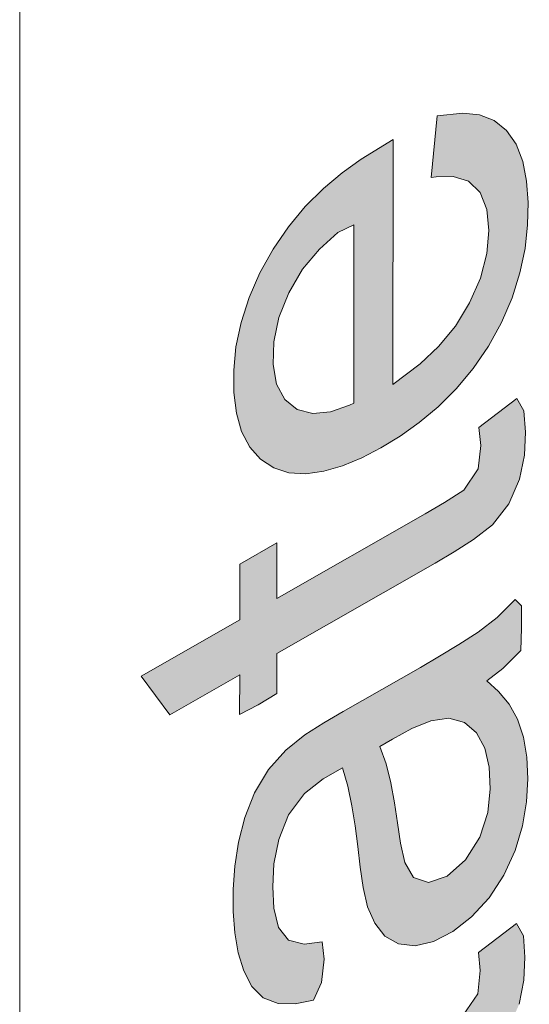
# Model space of a CAD drawing. Header units: millimetres. Extents: x -556 to 0, y 0 to 403.
# Tile 46 of 57: x -40.2 to -39.19, y 200.68 to 202.63. Entities that reach past the tile are written whole.
import ezdxf

# ---------------------------------------------------------------- set-up
doc = ezdxf.new("R2010")
doc.units = ezdxf.units.MM
doc.header["$LTSCALE"] = 2

# ---------------------------------------------------------------- blocks, each defined once
blk = doc.blocks.new('CGI0800-02')
h = blk.add_hatch(color=31)
h.dxf.hatch_style = 1
h.paths.add_polyline_path([(-39.20878754, 194.43215546), (-39.20871117, 194.55039307), (-39.55121955, 194.35429221), (-39.55115058, 194.47810478), (-39.55054569, 194.52268541), (-39.54537422, 194.5693397), (-39.52948857, 194.61855256), (-39.50560005, 194.66660422), (-39.47683272, 194.712156), (-39.44630936, 194.75623277), (-39.41494951, 194.79945401), (-39.38314435, 194.8421728), (-39.35100086, 194.8844857), (-39.20832933, 195.07116027), (-39.20825296, 195.21991949), (-39.40830136, 194.95727956), (-39.44008511, 194.91454477), (-39.47056349, 194.87042938), (-39.49935012, 194.82487312), (-39.52580701, 194.77783664), (-39.5597632, 194.69929646), (-39.56865941, 194.74463616), (-39.5800757, 194.78027241), (-39.5962145, 194.81105781), (-39.61799405, 194.83481612), (-39.64560962, 194.84941833), (-39.67783803, 194.85451122), (-39.71354895, 194.84946776), (-39.75117736, 194.83503314), (-39.7893238, 194.81299235), (-39.8269427, 194.78415462), (-39.86289154, 194.74879696), (-39.89602604, 194.70793452), (-39.92491461, 194.66255911), (-39.94767036, 194.61410811), (-39.96293836, 194.56490393), (-39.97183163, 194.5168188), (-39.9768076, 194.47012073), (-39.97920982, 194.42460206), (-39.97979942, 194.38003754), (-39.98009961, 193.99054524)])
h.paths.add_polyline_path([(-39.63957679, 194.30370105), (-39.89472071, 194.15762191), (-39.89450121, 194.42864062), (-39.89347255, 194.47343971), (-39.88790518, 194.52035153), (-39.8752614, 194.56922939), (-39.85274692, 194.61760962), (-39.82164881, 194.66074971), (-39.78501489, 194.6935017), (-39.74696931, 194.7141107), (-39.71098033, 194.72051935), (-39.6804002, 194.71189347), (-39.65896254, 194.68781633), (-39.64697328, 194.65280038), (-39.64134923, 194.61230336), (-39.63941996, 194.56924288), (-39.63937739, 194.52503322)], flags=16)
h.paths.add_polyline_path([(-39.51363999, 195.13387396), (-39.47619743, 195.16395742), (-39.43955372, 195.19735697), (-39.40403729, 195.23392717), (-39.36999606, 195.2734499), (-39.33804222, 195.3159482), (-39.30877573, 195.36110279), (-39.28268914, 195.40832901), (-39.26010224, 195.45691898), (-39.24110011, 195.50616232), (-39.22535062, 195.55547447), (-39.2128876, 195.60441731), (-39.20373876, 195.65259547), (-39.19782714, 195.69967455), (-39.19499106, 195.7454018), (-39.19506771, 195.78958048), (-39.19826682, 195.83181127), (-39.20463162, 195.87176284), (-39.2140761, 195.90919289), (-39.22646532, 195.94391462), (-39.24169547, 195.9757314), (-39.25936417, 196.00480075), (-39.27925148, 196.03114574), (-39.31358927, 196.06833598), (-39.60101118, 195.90374412), (-39.60070571, 195.5255399), (-39.51043929, 195.57722612), (-39.51028655, 195.83979953), (-39.36442681, 195.92337146), (-39.33631214, 195.88853972), (-39.31955303, 195.85842329), (-39.30548083, 195.8253852), (-39.29497235, 195.78891005), (-39.28864044, 195.74894438), (-39.28660867, 195.70596171), (-39.28894979, 195.66049277), (-39.29576419, 195.61308738), (-39.30702865, 195.56438835), (-39.32248341, 195.51510214), (-39.3427482, 195.46604827), (-39.36818281, 195.41854119), (-39.39806096, 195.37394169), (-39.43128803, 195.33317215), (-39.46683467, 195.29671889), (-39.50381083, 195.26456565), (-39.54155878, 195.2363559), (-39.57965172, 195.21161747), (-39.6178248, 195.19006363), (-39.65583486, 195.17232305), (-39.69336217, 195.15887441), (-39.73003914, 195.15007574), (-39.76538475, 195.14645874), (-39.79834338, 195.14981243), (-39.82827021, 195.16006414), (-39.85377637, 195.17826161), (-39.87385937, 195.20430562), (-39.8889141, 195.23628339), (-39.89871488, 195.27337601), (-39.90375503, 195.31430794), (-39.90490664, 195.35784586), (-39.90187208, 195.40365039), (-39.89367367, 195.45151509), (-39.87994232, 195.50061869), (-39.86044563, 195.54975634), (-39.83432512, 195.59685046), (-39.80231142, 195.63918516), (-39.73872855, 195.7082168), (-39.76372583, 195.79947597), (-39.82412148, 195.73903992), (-39.85830163, 195.69977686), (-39.88988893, 195.65687952), (-39.91755447, 195.6106091), (-39.94038463, 195.56211641), (-39.95848804, 195.51282426), (-39.97243968, 195.46366891), (-39.98251865, 195.41524341), (-39.98888838, 195.36799231), (-39.99188778, 195.32218753), (-39.99190276, 195.27795444), (-39.98912171, 195.23544387), (-39.98329583, 195.19508293), (-39.97416876, 195.15738223), (-39.96156132, 195.12287891), (-39.94541324, 195.09207855), (-39.92541863, 195.06589654), (-39.90147215, 195.04521671), (-39.87394038, 195.03040091), (-39.843385, 195.02144222), (-39.81044495, 195.01800577), (-39.77583041, 195.01921334), (-39.74003617, 195.02437787), (-39.70327654, 195.03354082), (-39.66580216, 195.04661163), (-39.62786933, 195.06340447), (-39.58972009, 195.08365969), (-39.55157011, 195.10713373)])
h.paths.add_polyline_path([(-39.73714384, 196.34623302), (-39.70111528, 196.38127165), (-39.66874465, 196.4231146), (-39.64143163, 196.46958718), (-39.61931332, 196.51827218), (-39.60204241, 196.56758309), (-39.58885472, 196.61664741), (-39.57774717, 196.6653363), (-39.567882, 196.71372565), (-39.55877671, 196.76190613), (-39.54950042, 196.81013556), (-39.53967913, 196.85851407), (-39.52867116, 196.9071787), (-39.5139039, 196.95639831), (-39.49274733, 197.00521557), (-39.46263679, 197.04926104), (-39.42603225, 197.08184233), (-39.38817015, 197.09980676), (-39.35363995, 197.10121354), (-39.32606132, 197.0867297), (-39.30680241, 197.05969663), (-39.29433971, 197.02509099), (-39.28755536, 196.98548791), (-39.28546055, 196.94254412), (-39.28732684, 196.89731414), (-39.29367201, 196.85008638), (-39.30509012, 196.80136801), (-39.32185514, 196.75205963), (-39.34458553, 196.70358698), (-39.37410756, 196.65881795), (-39.40863871, 196.62033613), (-39.46322903, 196.57292985), (-39.45499646, 196.46840906), (-39.43979446, 196.47797097), (-39.40202917, 196.50591283), (-39.36545273, 196.53944542), (-39.33092894, 196.5780457), (-39.29921981, 196.62080113), (-39.27119168, 196.66684768), (-39.24762772, 196.71511177), (-39.22886666, 196.76435452), (-39.21467527, 196.8135296), (-39.20471287, 196.8619242), (-39.19832358, 196.90918528), (-39.19486723, 196.95521139), (-39.19381921, 197.00002395), (-39.19556136, 197.04319715), (-39.20099805, 197.08384242), (-39.21048537, 197.12122325), (-39.22425127, 197.15455723), (-39.24260467, 197.18277995), (-39.26570399, 197.20469291), (-39.29359012, 197.21883026), (-39.32558943, 197.22451687), (-39.36062047, 197.22187662), (-39.39781338, 197.21026249), (-39.4359209, 197.19007807), (-39.47369253, 197.16237935), (-39.50970374, 197.12725399), (-39.54234061, 197.08573329), (-39.57015768, 197.03958173), (-39.59296515, 196.99107987), (-39.61135912, 196.94179676), (-39.62534014, 196.8926435), (-39.63662322, 196.84391729), (-39.64660406, 196.79549756), (-39.65578109, 196.74729702), (-39.66441571, 196.69925654), (-39.67356109, 196.651066), (-39.68411841, 196.60250477), (-39.69708526, 196.55347932), (-39.71561818, 196.50434115), (-39.74539495, 196.46010382), (-39.78230229, 196.42892485), (-39.81976748, 196.41435652), (-39.85208267, 196.41889943), (-39.87635223, 196.43890533), (-39.89109598, 196.47112653), (-39.89859885, 196.51014913), (-39.9013141, 196.55269452), (-39.90052403, 196.59735553), (-39.89540929, 196.64409037), (-39.88417494, 196.69273516), (-39.86473061, 196.74179144), (-39.8368443, 196.78777707), (-39.80294214, 196.82731366), (-39.74708685, 196.87584206), (-39.76449026, 196.97543996), (-39.8023364, 196.94818725), (-39.83895615, 196.91482894), (-39.87330622, 196.87592651), (-39.90430968, 196.83243109), (-39.93064366, 196.78538328), (-39.95168614, 196.73646555), (-39.96761065, 196.68716553), (-39.9791398, 196.63840954), (-39.98661568, 196.59076325), (-39.99051578, 196.54453783), (-39.99133341, 196.4998554), (-39.98895347, 196.45708776), (-39.98290493, 196.41690093), (-39.97289328, 196.37998014), (-39.95859443, 196.34720347), (-39.93911873, 196.32038598), (-39.91406867, 196.30146228), (-39.88379534, 196.29199211), (-39.84972659, 196.29169832), (-39.81301324, 196.30086842), (-39.77499808, 196.31932585)])
h.paths.add_polyline_path([(-39.48607805, 197.26838348), (-39.46665955, 197.2799088), (-39.42859842, 197.30511168), (-39.39097613, 197.33413042), (-39.35432632, 197.36746003), (-39.31946137, 197.40539617), (-39.28745337, 197.44778166), (-39.25933491, 197.49376652), (-39.23559567, 197.54196647), (-39.21705561, 197.5912115), (-39.20411192, 197.64020282), (-39.19657814, 197.68785267), (-39.1938582, 197.73350923), (-39.19558879, 197.77667614), (-39.20235746, 197.81629133), (-39.21432206, 197.85139582), (-39.23125386, 197.88128928), (-39.25313842, 197.90492823), (-39.27983466, 197.92116769), (-39.3107461, 197.92931664), (-39.34491686, 197.92933637), (-39.3813552, 197.92153907), (-39.41889271, 197.90801134), (-39.45689857, 197.89036761), (-39.4950621, 197.86968028), (-39.53319558, 197.84584902), (-39.57098727, 197.81800201), (-39.60791107, 197.78567075), (-39.64319039, 197.74861562), (-39.6758449, 197.70704827), (-39.70490858, 197.6617622), (-39.72987636, 197.61403175), (-39.74996466, 197.56495031), (-39.76456437, 197.51575462), (-39.7736212, 197.46762864), (-39.77757357, 197.42139455), (-39.7770133, 197.37751104), (-39.77178355, 197.33672556), (-39.76135363, 197.30019732), (-39.74550912, 197.26908794), (-39.72451976, 197.24422782), (-39.69888434, 197.22621872), (-39.66878412, 197.21635703), (-39.63521445, 197.21463105), (-39.59933759, 197.22016759), (-39.56211854, 197.23174057), (-39.5242263, 197.24814845)])
h.paths.add_polyline_path([(-39.6278607, 197.33819825), (-39.65717646, 197.34955317), (-39.68001323, 197.37176442), (-39.69428423, 197.40446872), (-39.69933306, 197.44531688), (-39.6958914, 197.49124834), (-39.68321917, 197.54010723), (-39.66167534, 197.58884244), (-39.63341831, 197.63465903), (-39.59998404, 197.6750072), (-39.56356904, 197.70901714), (-39.52585346, 197.73736357), (-39.48771817, 197.76109409), (-39.44958305, 197.78103174), (-39.41181186, 197.79638667), (-39.37514462, 197.80524503), (-39.34110575, 197.80491742), (-39.31210515, 197.79294462), (-39.28969669, 197.77012451), (-39.27600288, 197.73682801), (-39.2716381, 197.69548929), (-39.2756982, 197.64927441), (-39.28896403, 197.60032401), (-39.31100276, 197.5517039), (-39.33970842, 197.50622726), (-39.37352275, 197.46648034), (-39.41010559, 197.43299917), (-39.44786354, 197.40493588), (-39.48600168, 197.38122452), (-39.51901381, 197.36372002), (-39.55684552, 197.34782796), (-39.59362712, 197.33843447)], flags=16)
h.paths.add_polyline_path([(-39.20603831, 198.1615262), (-39.20596194, 198.27118238), (-39.97727402, 197.82957216), (-39.97735038, 197.71991598)])
h.paths.add_polyline_path([(-39.86806844, 198.17245495), (-39.97704491, 198.11012555), (-39.97712128, 198.00020397), (-39.86814481, 198.06253337)], flags=17)
h.paths.add_polyline_path([(-39.2058092, 198.44192557), (-39.20573284, 198.55184715), (-39.7644377, 198.23191801), (-39.76451407, 198.12199643)])
h.paths.add_polyline_path([(-39.19316798, 198.95192424), (-39.19438345, 198.99539135), (-39.20238265, 199.03397804), (-39.21823723, 199.06501716), (-39.24169148, 199.08634334), (-39.27105696, 199.09766005), (-39.24354649, 199.11710552), (-39.205351, 199.13896566), (-39.20527463, 199.24074815), (-39.97658671, 198.79913793), (-39.97666308, 198.69010104), (-39.70436965, 198.84593396), (-39.7413547, 198.77653868), (-39.76061327, 198.72737552), (-39.77253683, 198.6786058), (-39.77689715, 198.63222543), (-39.77483021, 198.58928597), (-39.76661584, 198.55085377), (-39.75210571, 198.51832115), (-39.73180141, 198.49256795), (-39.70602047, 198.47481272), (-39.67558815, 198.46564454), (-39.64181743, 198.46446268), (-39.60599013, 198.46977969), (-39.56896503, 198.48028184), (-39.5312088, 198.49544639), (-39.493103, 198.51468689), (-39.45493944, 198.53754699), (-39.41700935, 198.56424006), (-39.37972751, 198.59507552), (-39.34365222, 198.63017818), (-39.3094826, 198.66944443), (-39.27803357, 198.71249637), (-39.25036302, 198.758777), (-39.22741316, 198.80722963), (-39.20975476, 198.85651947), (-39.19819388, 198.90524717)])
h.paths.add_polyline_path([(-39.61892073, 198.87240109), (-39.58347904, 198.90900934), (-39.54622217, 198.9399163), (-39.50826235, 198.96630868), (-39.47009668, 198.98918269), (-39.43199121, 199.0084716), (-39.39436981, 199.0226706), (-39.35819595, 199.02944994), (-39.32550891, 199.02556217), (-39.29865097, 199.00966426), (-39.27965689, 198.98236355), (-39.27117018, 198.94427005), (-39.2732954, 198.89902698), (-39.28637611, 198.85014679), (-39.3089434, 198.80167167), (-39.3379464, 198.75641363), (-39.37194854, 198.71698267), (-39.40862391, 198.68381011), (-39.44640946, 198.65594168), (-39.4845507, 198.63229249), (-39.51394247, 198.61639815), (-39.55190687, 198.59919472), (-39.58914498, 198.58746209), (-39.62443745, 198.58390263), (-39.65529023, 198.59204771), (-39.67958061, 198.61207394), (-39.69440189, 198.64414885), (-39.69839653, 198.68570982), (-39.6922702, 198.73274087), (-39.67561449, 198.78191888), (-39.65028835, 198.82939906)], flags=16)
h.paths.add_polyline_path([(-39.20819434, 200.24520717), (-39.22196024, 200.27854116), (-39.24031364, 200.30676388), (-39.26341296, 200.32867684), (-39.29129909, 200.34281419), (-39.3232984, 200.3485008), (-39.35832945, 200.34586054), (-39.39552235, 200.33424642), (-39.43362988, 200.31406199), (-39.47140151, 200.28636328), (-39.50741272, 200.25123792), (-39.54004958, 200.20971722), (-39.56786665, 200.16356566), (-39.59067412, 200.1150638), (-39.6090681, 200.06578069), (-39.62304911, 200.01662743), (-39.6343322, 199.96790122), (-39.64431303, 199.91948149), (-39.65349006, 199.87128095), (-39.66212469, 199.82324046), (-39.67127007, 199.77504993), (-39.68182738, 199.72648869), (-39.69479424, 199.67746325), (-39.71332716, 199.62832507), (-39.74310392, 199.58408775), (-39.78001126, 199.55290878), (-39.81747645, 199.53834045), (-39.84979164, 199.54288336), (-39.8740612, 199.56288926), (-39.88880496, 199.59511046), (-39.89630783, 199.63413306), (-39.89902308, 199.67667845), (-39.898233, 199.72133946), (-39.89311827, 199.7680743), (-39.88188391, 199.81671909), (-39.86243958, 199.86577537), (-39.83455327, 199.911761), (-39.80065111, 199.95129758), (-39.74479583, 199.99982599), (-39.76219924, 200.09942389), (-39.80004538, 200.07217118), (-39.83666512, 200.03881287), (-39.8710152, 199.99991044), (-39.90201865, 199.95641501), (-39.92835264, 199.90936721), (-39.94939511, 199.86044948), (-39.96531963, 199.81114946), (-39.97684878, 199.76239347), (-39.98432465, 199.71474718), (-39.98822476, 199.66852176), (-39.98904239, 199.62383933), (-39.98666244, 199.58107168), (-39.9806139, 199.54088485), (-39.97060225, 199.50396407), (-39.95630341, 199.4711874), (-39.93682771, 199.4443699), (-39.91177765, 199.42544621), (-39.88150431, 199.41597604), (-39.84743556, 199.41568224), (-39.81072221, 199.42485234), (-39.77270705, 199.44330978), (-39.73485281, 199.47021694), (-39.69882425, 199.50525557), (-39.66645363, 199.54709853), (-39.6391406, 199.5935711), (-39.6170223, 199.64225611), (-39.59975139, 199.69156701), (-39.58656369, 199.74063133), (-39.57545614, 199.78932022), (-39.56559098, 199.83770958), (-39.55648568, 199.88589006), (-39.5472094, 199.93411949), (-39.53738811, 199.98249799), (-39.52638014, 200.03116262), (-39.51161287, 200.08038223), (-39.49045631, 200.1291995), (-39.46034576, 200.17324497), (-39.42374123, 200.20582626), (-39.38587913, 200.22379068), (-39.35134893, 200.22519747), (-39.3237703, 200.21071362), (-39.30451138, 200.18368056), (-39.29204868, 200.14907492), (-39.28526433, 200.10947184), (-39.28316952, 200.06652805), (-39.28503581, 200.02129806), (-39.29138099, 199.97407031), (-39.30279909, 199.92535194), (-39.31956412, 199.87604356), (-39.34229451, 199.8275709), (-39.37181653, 199.78280188), (-39.40634769, 199.74432006), (-39.46093801, 199.69691378), (-39.45270544, 199.59239299), (-39.43750343, 199.60195489), (-39.39973815, 199.62989675), (-39.36316171, 199.66342935), (-39.32863791, 199.70202962), (-39.29692878, 199.74478506), (-39.26890066, 199.79083161), (-39.24533669, 199.83909569), (-39.22657563, 199.88833845), (-39.21238424, 199.93751353), (-39.20242185, 199.98590813), (-39.19603255, 200.03316921), (-39.19257621, 200.07919532), (-39.19152819, 200.12400788), (-39.19327034, 200.16718108), (-39.19870702, 200.20782635)])
h.paths.add_polyline_path([(-39.37591091, 200.51511552), (-39.3377316, 200.53745886), (-39.29961036, 200.56194669), (-39.26210027, 200.59127519), (-39.22993629, 200.63286161), (-39.2085392, 200.68144532), (-39.1989332, 200.72962246), (-39.19689614, 200.77492377), (-39.20001617, 200.81719107), (-39.21350341, 200.8418485), (-39.28889708, 200.78441964), (-39.28540317, 200.74844673), (-39.29012707, 200.70223957), (-39.3191552, 200.65974125), (-39.35724496, 200.63508233), (-39.39543724, 200.61319421), (-39.68929205, 200.44488474), (-39.68921568, 200.5551602), (-39.76283398, 200.51302294), (-39.76291035, 200.40274749), (-39.95810576, 200.29096494), (-39.90144106, 200.21420798), (-39.76298672, 200.29344519), (-39.76306125, 200.21483521), (-39.72655801, 200.23378971), (-39.68944361, 200.25627442), (-39.68936842, 200.33558244)])
h.paths.add_polyline_path([(-39.30257753, 200.85469259), (-39.2679421, 200.89286565), (-39.23855485, 200.93778403), (-39.21614056, 200.98630109), (-39.2015486, 201.03545606), (-39.19378276, 201.08317032), (-39.19131043, 201.12870308), (-39.19324907, 201.17174225), (-39.19990278, 201.21145166), (-39.21154786, 201.24685843), (-39.22846126, 201.27677924), (-39.24921441, 201.30198393), (-39.27270716, 201.32336623), (-39.24077069, 201.34793424), (-39.20488347, 201.38338493), (-39.20371879, 201.42747713), (-39.20368932, 201.47173913), (-39.21641609, 201.48448487), (-39.25218152, 201.44865374), (-39.28979377, 201.4197054), (-39.32791227, 201.3953296), (-39.36608278, 201.37229582), (-39.40426394, 201.34991244), (-39.44244988, 201.32792462), (-39.55700397, 201.26229938), (-39.59518603, 201.24002086), (-39.63331529, 201.21593746), (-39.67063459, 201.18576447), (-39.70508575, 201.14718111), (-39.73290847, 201.10127801), (-39.7520904, 201.05213528), (-39.76491209, 201.00318427), (-39.77197951, 200.95569702), (-39.77498515, 200.90989086), (-39.77502799, 200.86564189), (-39.77201977, 200.8232845), (-39.76533469, 200.78358991), (-39.75429097, 200.7476125), (-39.73807493, 200.71692475), (-39.71545662, 200.69437531), (-39.68610729, 200.68309298), (-39.65218609, 200.68237959), (-39.61590198, 200.6895201), (-39.59996526, 200.7244036), (-39.59471637, 200.7712453), (-39.59873687, 200.80568499), (-39.63434551, 200.80106104), (-39.66546945, 200.80850124), (-39.68562611, 200.83410053), (-39.69450553, 200.8719319), (-39.69685109, 200.91470538), (-39.69434483, 200.96024277), (-39.68496018, 201.00840439), (-39.66559412, 201.05737867), (-39.63408892, 201.09946816), (-39.59664966, 201.12889744), (-39.55847933, 201.15060734), (-39.54787585, 201.11421765), (-39.53994971, 201.07549836), (-39.53360686, 201.03551908), (-39.52833663, 200.99473213), (-39.5236418, 200.95352683), (-39.51782002, 200.91315297), (-39.50910879, 200.87511637), (-39.49475229, 200.84241374), (-39.47455115, 200.81654467), (-39.44741517, 200.80115747), (-39.41468465, 200.7973344), (-39.37817072, 200.80577633), (-39.34010253, 200.82557078)])
h.paths.add_polyline_path([(-39.38820076, 200.92312502), (-39.41799577, 200.93302491), (-39.43478851, 200.96283151), (-39.44342197, 201.00094489), (-39.44941188, 201.04119242), (-39.45547477, 201.08138635), (-39.4628253, 201.12057396), (-39.4720352, 201.1582124), (-39.48424523, 201.19309767), (-39.45921082, 201.20745682), (-39.42104805, 201.22827669), (-39.38323771, 201.2440878), (-39.34753991, 201.24935964), (-39.31697186, 201.24060257), (-39.29317471, 201.21979905), (-39.27670617, 201.18943402), (-39.26774835, 201.15164711), (-39.26560519, 201.10876216), (-39.27043618, 201.06220431), (-39.28602528, 201.01317397), (-39.31446014, 200.96787168), (-39.35108486, 200.93590003)], flags=16)
h.paths.add_polyline_path([(-39.37514723, 201.55664992), (-39.33696792, 201.57899326), (-39.29884669, 201.60348109), (-39.2613366, 201.63280959), (-39.22917262, 201.67439601), (-39.20777552, 201.72297973), (-39.19816952, 201.77115686), (-39.19613246, 201.81645818), (-39.19925249, 201.85872547), (-39.21273973, 201.8833829), (-39.2881334, 201.82595405), (-39.2846395, 201.78998113), (-39.2893634, 201.74377397), (-39.31839152, 201.70127565), (-39.35648128, 201.67661673), (-39.39467357, 201.65472862), (-39.68852838, 201.48641915), (-39.68845201, 201.5966946), (-39.76207031, 201.55455735), (-39.76214668, 201.44428189), (-39.95734209, 201.33249934), (-39.90067738, 201.25574238), (-39.76222304, 201.33497959), (-39.76229757, 201.25636961), (-39.72579433, 201.27532411), (-39.68867993, 201.29780882), (-39.68860474, 201.37711684)])
h.paths.add_polyline_path([(-39.45812647, 202.39709498), (-39.52135931, 202.35814824), (-39.5592429, 202.33102279), (-39.59643425, 202.2997796), (-39.63227141, 202.26405472), (-39.66584029, 202.22381171), (-39.69609049, 202.17955014), (-39.72230785, 202.13241232), (-39.74375772, 202.08357603), (-39.75961794, 202.03429875), (-39.76963748, 201.98591495), (-39.77416499, 201.93943143), (-39.77388995, 201.89538219), (-39.76887774, 201.85443908), (-39.75849701, 201.81787004), (-39.74243203, 201.78701087), (-39.72093454, 201.76284336), (-39.69478342, 201.74567023), (-39.66459491, 201.73597794), (-39.63114258, 201.73392473), (-39.59542375, 201.73887003), (-39.55832168, 201.74979917), (-39.52048939, 201.76563939), (-39.48235772, 201.7854393), (-39.44420036, 201.80861882), (-39.406291, 201.83551184), (-39.36907069, 201.8666212), (-39.33322209, 201.90231147), (-39.29968226, 201.94259511), (-39.26950852, 201.98692661), (-39.24349567, 202.03416305), (-39.22244372, 202.0830792), (-39.206897, 202.13234565), (-39.19679578, 202.18075799), (-39.19161846, 202.22752548), (-39.19064818, 202.27228315), (-39.19363902, 202.31464268), (-39.20131628, 202.35353482), (-39.214442, 202.38749378), (-39.23342468, 202.41491898), (-39.25800208, 202.43460024), (-39.28726172, 202.44615256), (-39.32017605, 202.44960444), (-39.37065505, 202.44413329), (-39.38290551, 202.32195704), (-39.37316095, 202.32327956), (-39.33888882, 202.32354317), (-39.3086134, 202.31412546), (-39.28575628, 202.29200058), (-39.27236126, 202.25841237), (-39.26835428, 202.2168168), (-39.27235749, 202.17061805), (-39.28516842, 202.1217261), (-39.30658702, 202.07295764), (-39.33473931, 202.02707525), (-39.36805245, 201.98653174), (-39.40435201, 201.95216427), (-39.45843404, 201.91091296)])
h.paths.add_polyline_path([(-39.53610354, 202.22799851), (-39.53632788, 201.87397958), (-39.54460709, 201.87003467), (-39.58208125, 201.85671304), (-39.61734269, 201.85321529), (-39.64817913, 201.8614236), (-39.67270781, 201.88111175), (-39.68902876, 201.91159664), (-39.69614299, 201.95086836), (-39.69488054, 201.99571772), (-39.68467282, 202.04406557), (-39.6650153, 202.09310197), (-39.63774065, 202.13955641), (-39.60426594, 202.179727), (-39.56750519, 202.21255934)], flags=16)
h.paths.add_polyline_path([(-39.21959285, 203.54146431), (-39.23794625, 203.56968703), (-39.26104557, 203.59159999), (-39.2889317, 203.60573734), (-39.32093101, 203.61142395), (-39.35596205, 203.60878369), (-39.39315496, 203.59716957), (-39.43126248, 203.57698514), (-39.46903411, 203.54928643), (-39.50504532, 203.51416107), (-39.53768219, 203.47264037), (-39.56549926, 203.42648881), (-39.58830673, 203.37798695), (-39.6067007, 203.32870384), (-39.62068172, 203.27955058), (-39.6319648, 203.23082437), (-39.64194564, 203.18240464), (-39.65112267, 203.1342041), (-39.65975729, 203.08616361), (-39.66890267, 203.03797308), (-39.67945999, 202.98941184), (-39.69242684, 202.9403864), (-39.71095976, 202.89124822), (-39.74073653, 202.8470109), (-39.77764387, 202.81583193), (-39.81510906, 202.8012636), (-39.84742425, 202.80580651), (-39.87169381, 202.82581241), (-39.88643756, 202.85803361), (-39.89394043, 202.89705621), (-39.89665568, 202.9396016), (-39.89586561, 202.98426261), (-39.89075087, 203.03099745), (-39.87951652, 203.07964224), (-39.86007219, 203.12869852), (-39.83218588, 203.17468415), (-39.79828372, 203.21422073), (-39.74242843, 203.26274914), (-39.75983184, 203.36234704), (-39.79767798, 203.33509433), (-39.83429773, 203.30173602), (-39.8686478, 203.26283359), (-39.89965126, 203.21933817), (-39.92598524, 203.17229036), (-39.94702772, 203.12337263), (-39.96295223, 203.07407261), (-39.97448138, 203.02531662), (-39.98195726, 202.97767033), (-39.98585736, 202.93144491), (-39.986675, 202.88676248), (-39.98429505, 202.84399483), (-39.97824651, 202.803808), (-39.96823486, 202.76688722), (-39.95393601, 202.73411055), (-39.93446031, 202.70729305), (-39.90941025, 202.68836936), (-39.87913692, 202.67889919), (-39.84506817, 202.67860539), (-39.80835482, 202.68777549), (-39.77033966, 202.70623293), (-39.73248542, 202.73314009), (-39.69645686, 202.76817872), (-39.66408624, 202.81002168), (-39.63677321, 202.85649425), (-39.6146549, 202.90517926), (-39.59738399, 202.95449016), (-39.5841963, 203.00355448), (-39.57308875, 203.05224337), (-39.56322358, 203.10063273), (-39.55411829, 203.14881321), (-39.544842, 203.19704264), (-39.53502071, 203.24542114), (-39.52401274, 203.29408577), (-39.50924548, 203.34330538), (-39.48808891, 203.39212265), (-39.45797837, 203.43616812), (-39.42137383, 203.46874941), (-39.38351173, 203.48671383), (-39.34898154, 203.48812062), (-39.3214029, 203.47363677), (-39.30214399, 203.44660371), (-39.28968129, 203.41199807), (-39.28289694, 203.37239499), (-39.28080213, 203.3294512), (-39.28266842, 203.28422122), (-39.28901359, 203.23699346), (-39.3004317, 203.18827509), (-39.31719672, 203.13896671), (-39.33992711, 203.09049405), (-39.36944914, 203.04572503), (-39.40398029, 203.00724321), (-39.45857061, 202.95983693), (-39.45033804, 202.85531614), (-39.43513604, 202.86487804), (-39.39737075, 202.8928199), (-39.36079431, 202.9263525), (-39.32627052, 202.96495277), (-39.29456139, 203.00770821), (-39.26653326, 203.05375476), (-39.2429693, 203.10201884), (-39.22420824, 203.1512616), (-39.21001685, 203.20043668), (-39.20005445, 203.24883128), (-39.19366516, 203.29609236), (-39.19020881, 203.34211847), (-39.18916079, 203.38693103), (-39.19090294, 203.43010423), (-39.19633963, 203.4707495), (-39.20582695, 203.50813032)])
h.paths.add_polyline_path([(-39.20183809, 203.97577978), (-39.20176172, 204.09047866), (-39.63163456, 203.97520086), (-39.56504778, 204.03091919), (-39.52787926, 204.06238156), (-39.20153262, 204.3496456), (-39.20145625, 204.46345979), (-39.76000839, 204.34603401), (-39.76008475, 204.23929729), (-39.47290709, 204.30506104), (-39.436304, 204.31344366), (-39.32877168, 204.33812024), (-39.76031386, 203.96181738), (-39.76039022, 203.84897634), (-39.3224262, 203.96197222), (-39.76061933, 203.57114256), (-39.76069569, 203.45768225)])
h.paths.add_polyline_path([(-39.20122715, 204.75863338), (-39.20115078, 204.86855496), (-39.75985565, 204.54862583), (-39.75993202, 204.43870425)])
h.paths.add_polyline_path([(-39.86348639, 204.48916277), (-39.97246286, 204.42683337), (-39.97253923, 204.31691179), (-39.86356276, 204.37924119)])
h.paths.add_polyline_path([(-39.68608461, 204.77787293), (-39.3726271, 204.95740601), (-39.33444779, 204.97974934), (-39.29632656, 205.00423718), (-39.25881647, 205.03356568), (-39.22665249, 205.07515209), (-39.2052554, 205.12373581), (-39.19564939, 205.17191295), (-39.19361233, 205.21721426), (-39.19673236, 205.25948155), (-39.21021961, 205.28413898), (-39.28561327, 205.22671013), (-39.28211937, 205.19073722), (-39.28684327, 205.14453006), (-39.31587139, 205.10203174), (-39.35396116, 205.07737282), (-39.39215344, 205.0554847), (-39.68600825, 204.88717523), (-39.68593188, 204.99745069), (-39.75955018, 204.95531343), (-39.75962655, 204.84503798), (-39.95482196, 204.73325543), (-39.89815725, 204.65649847), (-39.75970292, 204.73573568), (-39.75977744, 204.6571257), (-39.7232742, 204.67608019), (-39.6861598, 204.6985649)])
h.paths.add_polyline_path([(-39.48511756, 205.18612436), (-39.44695149, 205.208984), (-39.40897901, 205.23527208), (-39.37157276, 205.26550025), (-39.33533434, 205.30012336), (-39.30115138, 205.33934218), (-39.27014158, 205.38284838), (-39.24321664, 205.42959103), (-39.22113416, 205.47827649), (-39.2046964, 205.52757025), (-39.19407912, 205.57610263), (-39.188861, 205.62288147), (-39.18835393, 205.66737684), (-39.19288372, 205.70866064), (-39.20328334, 205.74520318), (-39.21988197, 205.77545288), (-39.2422878, 205.79835038), (-39.26960549, 205.81350396), (-39.30118753, 205.82015012), (-39.33588731, 205.81859571), (-39.39264539, 205.80513853), (-39.40520483, 205.68786414), (-39.38956016, 205.69380907), (-39.35284313, 205.70292552), (-39.31913721, 205.70172611), (-39.29194695, 205.68652147), (-39.27388432, 205.6581052), (-39.26626021, 205.61927358), (-39.26770096, 205.57433167), (-39.27829026, 205.52589932), (-39.29859316, 205.47696559), (-39.32667139, 205.43106206), (-39.36045882, 205.39130457), (-39.39710561, 205.35803594), (-39.4348662, 205.32996708), (-39.47299092, 205.30586473), (-39.51115495, 205.28501887), (-39.549082, 205.26821246), (-39.58618028, 205.25723855), (-39.62110315, 205.25489018), (-39.65123399, 205.26456071), (-39.67448942, 205.28614507), (-39.68885736, 205.31874185), (-39.69402916, 205.35950587), (-39.69033687, 205.40551656), (-39.67554133, 205.454567), (-39.65023087, 205.50193044), (-39.61753401, 205.54327647), (-39.58129515, 205.57780635), (-39.58657092, 205.61810403), (-39.59534084, 205.67930321), (-39.6513693, 205.62437489), (-39.68466862, 205.5837592), (-39.71375891, 205.53853497), (-39.73740722, 205.49033237), (-39.75478342, 205.44105285), (-39.76580751, 205.39243353), (-39.77116783, 205.34559818), (-39.77176347, 205.3010536), (-39.76748662, 205.25958497), (-39.75796986, 205.22224445), (-39.74325732, 205.18990593), (-39.72345961, 205.16350019), (-39.69805551, 205.1451365), (-39.66781126, 205.13558164), (-39.63405482, 205.13436841), (-39.59817221, 205.1399035), (-39.56105399, 205.15090466), (-39.52323951, 205.16656842)])
h.paths.add_polyline_path([(-39.20031074, 206.00700609), (-39.20023437, 206.11675073), (-39.47388535, 205.96002856), (-39.51207794, 205.93820236), (-39.55019081, 205.91878414), (-39.58776227, 205.90487734), (-39.6230976, 205.90103554), (-39.65252674, 205.91203561), (-39.6735865, 205.93670524), (-39.6864329, 205.97087287), (-39.6899919, 206.01275943), (-39.68441274, 206.05959217), (-39.66739537, 206.10866664), (-39.63854112, 206.15366863), (-39.60263401, 206.18884164), (-39.56472949, 206.21552593), (-39.52654517, 206.23760604), (-39.20000527, 206.42457531), (-39.19992992, 206.53294221), (-39.23684767, 206.51326958), (-39.5423339, 206.33835516), (-39.58051009, 206.31585565), (-39.61854455, 206.29030157), (-39.65595559, 206.26017808), (-39.69117574, 206.2231951), (-39.72114517, 206.1788328), (-39.74388391, 206.13039371), (-39.75955532, 206.08114576), (-39.7685036, 206.03306799), (-39.77152191, 205.98727817), (-39.7691579, 205.94452886), (-39.76047717, 205.90649347), (-39.74509728, 205.87490371), (-39.72351089, 205.85086745), (-39.6969098, 205.83445285), (-39.73015841, 205.81328636), (-39.97154645, 205.67514052), (-39.97162282, 205.56539587)])
at = {"color": 0, "linetype": 'Continuous', "lineweight": 0, "extrusion": (0.707107, -0.40558, 0.579228)}
blk.add_line((-40.19817029, 229.76566463), (-40.19817029, 170.07379998), dxfattribs=at)
at = {"color": 31, "linetype": 'Continuous', "lineweight": 0, "extrusion": (0.707107, -0.40558, 0.579228)}
for p, q in [((-39.38290551, 202.32195704, -26.43819485), (-39.37065505, 202.44413329, -26.43819485)), ((-39.37065505, 202.44413329, -26.43819485), (-39.32017605, 202.44960444, -26.43819485)), ((-39.32017605, 202.44960444, -26.43819485), (-39.28726172, 202.44615256, -26.43819485)), ((-39.28726172, 202.44615256, -26.43819485), (-39.25800208, 202.43460024, -26.43819485)), ((-39.25800208, 202.43460024, -26.43819485), (-39.23342468, 202.41491898, -26.43819485)), ((-39.23342468, 202.41491898, -26.43819485), (-39.214442, 202.38749378, -26.43819485)), ((-39.52135931, 202.35814824, -26.43819485), (-39.45812647, 202.39709498, -26.43819485)), ((-39.45812647, 202.39709498, -26.43819485), (-39.45843404, 201.91091296, -26.43819485)), ((-39.214442, 202.38749378, -26.43819485), (-39.20131628, 202.35353482, -26.43819485)), ((-39.5592429, 202.33102279, -26.43819485), (-39.52135931, 202.35814824, -26.43819485)), ((-39.20131628, 202.35353482, -26.43819485), (-39.19363902, 202.31464268, -26.43819485)), ((-39.59643425, 202.2997796, -26.43819485), (-39.5592429, 202.33102279, -26.43819485)), ((-39.33888882, 202.32354317, -26.43819485), (-39.37316095, 202.32327956, -26.43819485)), ((-39.3086134, 202.31412546, -26.43819485), (-39.33888882, 202.32354317, -26.43819485)), ((-39.37316095, 202.32327956, -26.43819485), (-39.38290551, 202.32195704, -26.43819485)), ((-39.28575628, 202.29200058, -26.43819485), (-39.3086134, 202.31412546, -26.43819485)), ((-39.19363902, 202.31464268, -26.43819485), (-39.19064818, 202.27228315, -26.43819485)), ((-39.63227141, 202.26405472, -26.43819485), (-39.59643425, 202.2997796, -26.43819485)), ((-39.27236126, 202.25841237, -26.43819485), (-39.28575628, 202.29200058, -26.43819485)), ((-39.19064818, 202.27228315, -26.43819485), (-39.19161846, 202.22752548, -26.43819485)), ((-39.66584029, 202.22381171, -26.43819485), (-39.63227141, 202.26405472, -26.43819485)), ((-39.26835428, 202.2168168, -26.43819485), (-39.27236126, 202.25841237, -26.43819485)), ((-39.56750519, 202.21255934, -26.43819485), (-39.53610354, 202.22799851, -26.43819485)), ((-39.53610354, 202.22799851, -26.43819485), (-39.53632788, 201.87397958, -26.43819485)), ((-39.19161846, 202.22752548, -26.43819485), (-39.19679578, 202.18075799, -26.43819485)), ((-39.69609049, 202.17955014, -26.43819485), (-39.66584029, 202.22381171, -26.43819485)), ((-39.60426594, 202.179727, -26.43819485), (-39.56750519, 202.21255934, -26.43819485)), ((-39.27235749, 202.17061805, -26.43819485), (-39.26835428, 202.2168168, -26.43819485)), ((-39.72230785, 202.13241232, -26.43819485), (-39.69609049, 202.17955014, -26.43819485)), ((-39.63774065, 202.13955641, -26.43819485), (-39.60426594, 202.179727, -26.43819485)), ((-39.28516842, 202.1217261, -26.43819485), (-39.27235749, 202.17061805, -26.43819485)), ((-39.19679578, 202.18075799, -26.43819485), (-39.206897, 202.13234565, -26.43819485)), ((-39.74375772, 202.08357603, -26.43819485), (-39.72230785, 202.13241232, -26.43819485)), ((-39.6650153, 202.09310197, -26.43819485), (-39.63774065, 202.13955641, -26.43819485)), ((-39.206897, 202.13234565, -26.43819485), (-39.22244372, 202.0830792, -26.43819485)), ((-39.30658702, 202.07295764, -26.43819485), (-39.28516842, 202.1217261, -26.43819485)), ((-39.68467282, 202.04406557, -26.43819485), (-39.6650153, 202.09310197, -26.43819485)), ((-39.75961794, 202.03429875, -26.43819485), (-39.74375772, 202.08357603, -26.43819485)), ((-39.33473931, 202.02707525, -26.43819485), (-39.30658702, 202.07295764, -26.43819485)), ((-39.22244372, 202.0830792, -26.43819485), (-39.24349567, 202.03416305, -26.43819485)), ((-39.76963748, 201.98591495, -26.43819485), (-39.75961794, 202.03429875, -26.43819485)), ((-39.69488054, 201.99571772, -26.43819485), (-39.68467282, 202.04406557, -26.43819485)), ((-39.24349567, 202.03416305, -26.43819485), (-39.26950852, 201.98692661, -26.43819485)), ((-39.36805245, 201.98653174, -26.43819485), (-39.33473931, 202.02707525, -26.43819485)), ((-39.69614299, 201.95086836, -26.43819485), (-39.69488054, 201.99571772, -26.43819485)), ((-39.77416499, 201.93943143, -26.43819485), (-39.76963748, 201.98591495, -26.43819485)), ((-39.40435201, 201.95216427, -26.43819485), (-39.36805245, 201.98653174, -26.43819485)), ((-39.26950852, 201.98692661, -26.43819485), (-39.29968226, 201.94259511, -26.43819485)), ((-39.77388995, 201.89538219, -26.43819485), (-39.77416499, 201.93943143, -26.43819485)), ((-39.68902876, 201.91159664, -26.43819485), (-39.69614299, 201.95086836, -26.43819485)), ((-39.45843404, 201.91091296, -26.43819485), (-39.40435201, 201.95216427, -26.43819485)), ((-39.29968226, 201.94259511, -26.43819485), (-39.33322209, 201.90231147, -26.43819485)), ((-39.76887774, 201.85443908, -26.43819485), (-39.77388995, 201.89538219, -26.43819485)), ((-39.67270781, 201.88111175, -26.43819485), (-39.68902876, 201.91159664, -26.43819485)), ((-39.33322209, 201.90231147, -26.43819485), (-39.36907069, 201.8666212, -26.43819485)), ((-39.64817913, 201.8614236, -26.43819485), (-39.67270781, 201.88111175, -26.43819485)), ((-39.2881334, 201.82595405, -26.43819485), (-39.21273973, 201.8833829, -26.43819485)), ((-39.21273973, 201.8833829, -26.43819485), (-39.19925249, 201.85872547, -26.43819485)), ((-39.61734269, 201.85321529, -26.43819485), (-39.64817913, 201.8614236, -26.43819485)), ((-39.58208125, 201.85671304, -26.43819485), (-39.61734269, 201.85321529, -26.43819485)), ((-39.54460709, 201.87003467, -26.43819485), (-39.58208125, 201.85671304, -26.43819485)), ((-39.53632788, 201.87397958, -26.43819485), (-39.54460709, 201.87003467, -26.43819485)), ((-39.36907069, 201.8666212, -26.43819485), (-39.406291, 201.83551184, -26.43819485)), ((-39.19925249, 201.85872547, -26.43819485), (-39.19613246, 201.81645818, -26.43819485)), ((-39.75849701, 201.81787004, -26.43819485), (-39.76887774, 201.85443908, -26.43819485)), ((-39.406291, 201.83551184, -26.43819485), (-39.44420036, 201.80861882, -26.43819485)), ((-39.74243203, 201.78701087, -26.43819485), (-39.75849701, 201.81787004, -26.43819485)), ((-39.2846395, 201.78998113, -26.43819485), (-39.2881334, 201.82595405, -26.43819485)), ((-39.19613246, 201.81645818, -26.43819485), (-39.19816952, 201.77115686, -26.43819485)), ((-39.44420036, 201.80861882, -26.43819485), (-39.48235772, 201.7854393, -26.43819485)), ((-39.72093454, 201.76284336, -26.43819485), (-39.74243203, 201.78701087, -26.43819485)), ((-39.48235772, 201.7854393, -26.43819485), (-39.52048939, 201.76563939, -26.43819485)), ((-39.2893634, 201.74377397, -26.43819485), (-39.2846395, 201.78998113, -26.43819485)), ((-39.69478342, 201.74567023, -26.43819485), (-39.72093454, 201.76284336, -26.43819485)), ((-39.52048939, 201.76563939, -26.43819485), (-39.55832168, 201.74979917, -26.43819485)), ((-39.19816952, 201.77115686, -26.43819485), (-39.20777552, 201.72297973, -26.43819485)), ((-39.66459491, 201.73597794, -26.43819485), (-39.69478342, 201.74567023, -26.43819485)), ((-39.59542375, 201.73887003, -26.43819485), (-39.63114258, 201.73392473, -26.43819485)), ((-39.55832168, 201.74979917, -26.43819485), (-39.59542375, 201.73887003, -26.43819485)), ((-39.31839152, 201.70127565, -26.43819485), (-39.2893634, 201.74377397, -26.43819485)), ((-39.63114258, 201.73392473, -26.43819485), (-39.66459491, 201.73597794, -26.43819485)), ((-39.20777552, 201.72297973, -26.43819485), (-39.22917262, 201.67439601, -26.43819485)), ((-39.35648128, 201.67661673, -26.43819485), (-39.31839152, 201.70127565, -26.43819485)), ((-39.39467357, 201.65472862, -26.43819485), (-39.35648128, 201.67661673, -26.43819485)), ((-39.22917262, 201.67439601, -26.43819485), (-39.2613366, 201.63280959, -26.43819485)), ((-39.68852838, 201.48641915, -26.43819485), (-39.39467357, 201.65472862, -26.43819485)), ((-39.2613366, 201.63280959, -26.43819485), (-39.29884669, 201.60348109, -26.43819485)), ((-39.29884669, 201.60348109, -26.43819485), (-39.33696792, 201.57899326, -26.43819485)), ((-39.76207031, 201.55455735, -26.43819485), (-39.68845201, 201.5966946, -26.43819485)), ((-39.68845201, 201.5966946, -26.43819485), (-39.68852838, 201.48641915, -26.43819485)), ((-39.33696792, 201.57899326, -26.43819485), (-39.37514723, 201.55664992, -26.43819485)), ((-39.76214668, 201.44428189, -26.43819485), (-39.76207031, 201.55455735, -26.43819485)), ((-39.37514723, 201.55664992, -26.43819485), (-39.68860474, 201.37711684, -26.43819485)), ((-39.25218152, 201.44865374, -26.43819485), (-39.21641609, 201.48448487, -26.43819485)), ((-39.21641609, 201.48448487, -26.43819485), (-39.20368932, 201.47173913, -26.43819485)), ((-39.20368932, 201.47173913, -26.43819485), (-39.20371879, 201.42747713, -26.43819485)), ((-39.28979377, 201.4197054, -26.43819485), (-39.25218152, 201.44865374, -26.43819485)), ((-39.95734209, 201.33249934, -26.43819485), (-39.76214668, 201.44428189, -26.43819485)), ((-39.20371879, 201.42747713, -26.43819485), (-39.20488347, 201.38338493, -26.43819485)), ((-39.32791227, 201.3953296, -26.43819485), (-39.28979377, 201.4197054, -26.43819485)), ((-39.36608278, 201.37229582, -26.43819485), (-39.32791227, 201.3953296, -26.43819485)), ((-39.68860474, 201.37711684, -26.43819485), (-39.68867993, 201.29780882, -26.43819485)), ((-39.40426394, 201.34991244, -26.43819485), (-39.36608278, 201.37229582, -26.43819485)), ((-39.20488347, 201.38338493, -26.43819485), (-39.24077069, 201.34793424, -26.43819485)), ((-39.44244988, 201.32792462, -26.43819485), (-39.40426394, 201.34991244, -26.43819485)), ((-39.24077069, 201.34793424, -26.43819485), (-39.27270716, 201.32336623, -26.43819485)), ((-39.90067738, 201.25574238, -26.43819485), (-39.95734209, 201.33249934, -26.43819485)), ((-39.76222304, 201.33497959, -26.43819485), (-39.90067738, 201.25574238, -26.43819485)), ((-39.76229757, 201.25636961, -26.43819485), (-39.76222304, 201.33497959, -26.43819485)), ((-39.55700397, 201.26229938, -26.43819485), (-39.44244988, 201.32792462, -26.43819485)), ((-39.27270716, 201.32336623, -26.43819485), (-39.24921441, 201.30198393, -26.43819485)), ((-39.68867993, 201.29780882, -26.43819485), (-39.72579433, 201.27532411, -26.43819485)), ((-39.24921441, 201.30198393, -26.43819485), (-39.22846126, 201.27677924, -26.43819485)), ((-39.72579433, 201.27532411, -26.43819485), (-39.76229757, 201.25636961, -26.43819485)), ((-39.22846126, 201.27677924, -26.43819485), (-39.21154786, 201.24685843, -26.43819485)), ((-39.59518603, 201.24002086, -26.43819485), (-39.55700397, 201.26229938, -26.43819485)), ((-39.38323771, 201.2440878, -26.43819485), (-39.34753991, 201.24935964, -26.43819485)), ((-39.34753991, 201.24935964, -26.43819485), (-39.31697186, 201.24060257, -26.43819485)), ((-39.63331529, 201.21593746, -26.43819485), (-39.59518603, 201.24002086, -26.43819485)), ((-39.42104805, 201.22827669, -26.43819485), (-39.38323771, 201.2440878, -26.43819485)), ((-39.31697186, 201.24060257, -26.43819485), (-39.29317471, 201.21979905, -26.43819485)), ((-39.21154786, 201.24685843, -26.43819485), (-39.19990278, 201.21145166, -26.43819485)), ((-39.67063459, 201.18576447, -26.43819485), (-39.63331529, 201.21593746, -26.43819485)), ((-39.45921082, 201.20745682, -26.43819485), (-39.42104805, 201.22827669, -26.43819485)), ((-39.29317471, 201.21979905, -26.43819485), (-39.27670617, 201.18943402, -26.43819485)), ((-39.19990278, 201.21145166, -26.43819485), (-39.19324907, 201.17174225, -26.43819485)), ((-39.48424523, 201.19309767, -26.43819485), (-39.45921082, 201.20745682, -26.43819485)), ((-39.4720352, 201.1582124, -26.43819485), (-39.48424523, 201.19309767, -26.43819485)), ((-39.70508575, 201.14718111, -26.43819485), (-39.67063459, 201.18576447, -26.43819485)), ((-39.27670617, 201.18943402, -26.43819485), (-39.26774835, 201.15164711, -26.43819485)), ((-39.19324907, 201.17174225, -26.43819485), (-39.19131043, 201.12870308, -26.43819485)), ((-39.4628253, 201.12057396, -26.43819485), (-39.4720352, 201.1582124, -26.43819485)), ((-39.26774835, 201.15164711, -26.43819485), (-39.26560519, 201.10876216, -26.43819485)), ((-39.73290847, 201.10127801, -26.43819485), (-39.70508575, 201.14718111, -26.43819485)), ((-39.55847933, 201.15060734, -26.43819485), (-39.59664966, 201.12889744, -26.43819485)), ((-39.54787585, 201.11421765, -26.43819485), (-39.55847933, 201.15060734, -26.43819485)), ((-39.59664966, 201.12889744, -26.43819485), (-39.63408892, 201.09946816, -26.43819485)), ((-39.53994971, 201.07549836, -26.43819485), (-39.54787585, 201.11421765, -26.43819485)), ((-39.45547477, 201.08138635, -26.43819485), (-39.4628253, 201.12057396, -26.43819485)), ((-39.19131043, 201.12870308, -26.43819485), (-39.19378276, 201.08317032, -26.43819485)), ((-39.7520904, 201.05213528, -26.43819485), (-39.73290847, 201.10127801, -26.43819485)), ((-39.63408892, 201.09946816, -26.43819485), (-39.66559412, 201.05737867, -26.43819485)), ((-39.26560519, 201.10876216, -26.43819485), (-39.27043618, 201.06220431, -26.43819485)), ((-39.53360686, 201.03551908, -26.43819485), (-39.53994971, 201.07549836, -26.43819485)), ((-39.44941188, 201.04119242, -26.43819485), (-39.45547477, 201.08138635, -26.43819485)), ((-39.19378276, 201.08317032, -26.43819485), (-39.2015486, 201.03545606, -26.43819485)), ((-39.66559412, 201.05737867, -26.43819485), (-39.68496018, 201.00840439, -26.43819485)), ((-39.27043618, 201.06220431, -26.43819485), (-39.28602528, 201.01317397, -26.43819485)), ((-39.76491209, 201.00318427, -26.43819485), (-39.7520904, 201.05213528, -26.43819485)), ((-39.52833663, 200.99473213, -26.43819485), (-39.53360686, 201.03551908, -26.43819485)), ((-39.44342197, 201.00094489, -26.43819485), (-39.44941188, 201.04119242, -26.43819485)), ((-39.2015486, 201.03545606, -26.43819485), (-39.21614056, 200.98630109, -26.43819485)), ((-39.77197951, 200.95569702, -26.43819485), (-39.76491209, 201.00318427, -26.43819485)), ((-39.68496018, 201.00840439, -26.43819485), (-39.69434483, 200.96024277, -26.43819485)), ((-39.43478851, 200.96283151, -26.43819485), (-39.44342197, 201.00094489, -26.43819485)), ((-39.28602528, 201.01317397, -26.43819485), (-39.31446014, 200.96787168, -26.43819485)), ((-39.5236418, 200.95352683, -26.43819485), (-39.52833663, 200.99473213, -26.43819485)), ((-39.21614056, 200.98630109, -26.43819485), (-39.23855485, 200.93778403, -26.43819485)), ((-39.69434483, 200.96024277, -26.43819485), (-39.69685109, 200.91470538, -26.43819485)), ((-39.41799577, 200.93302491, -26.43819485), (-39.43478851, 200.96283151, -26.43819485)), ((-39.31446014, 200.96787168, -26.43819485), (-39.35108486, 200.93590003, -26.43819485)), ((-39.77498515, 200.90989086, -26.43819485), (-39.77197951, 200.95569702, -26.43819485)), ((-39.51782002, 200.91315297, -26.43819485), (-39.5236418, 200.95352683, -26.43819485)), ((-39.23855485, 200.93778403, -26.43819485), (-39.2679421, 200.89286565, -26.43819485)), ((-39.38820076, 200.92312502, -26.43819485), (-39.41799577, 200.93302491, -26.43819485)), ((-39.35108486, 200.93590003, -26.43819485), (-39.38820076, 200.92312502, -26.43819485)), ((-39.77502799, 200.86564189, -26.43819485), (-39.77498515, 200.90989086, -26.43819485)), ((-39.69685109, 200.91470538, -26.43819485), (-39.69450553, 200.8719319, -26.43819485)), ((-39.50910879, 200.87511637, -26.43819485), (-39.51782002, 200.91315297, -26.43819485)), ((-39.2679421, 200.89286565, -26.43819485), (-39.30257753, 200.85469259, -26.43819485)), ((-39.77201977, 200.8232845, -26.43819485), (-39.77502799, 200.86564189, -26.43819485)), ((-39.69450553, 200.8719319, -26.43819485), (-39.68562611, 200.83410053, -26.43819485)), ((-39.49475229, 200.84241374, -26.43819485), (-39.50910879, 200.87511637, -26.43819485)), ((-39.47455115, 200.81654467, -26.43819485), (-39.49475229, 200.84241374, -26.43819485)), ((-39.30257753, 200.85469259, -26.43819485), (-39.34010253, 200.82557078, -26.43819485)), ((-39.28889708, 200.78441964, -26.43819485), (-39.21350341, 200.8418485, -26.43819485)), ((-39.21350341, 200.8418485, -26.43819485), (-39.20001617, 200.81719107, -26.43819485)), ((-39.76533469, 200.78358991, -26.43819485), (-39.77201977, 200.8232845, -26.43819485)), ((-39.68562611, 200.83410053, -26.43819485), (-39.66546945, 200.80850124, -26.43819485)), ((-39.34010253, 200.82557078, -26.43819485), (-39.37817072, 200.80577633, -26.43819485)), ((-39.66546945, 200.80850124, -26.43819485), (-39.63434551, 200.80106104, -26.43819485)), ((-39.63434551, 200.80106104, -26.43819485), (-39.59873687, 200.80568499, -26.43819485)), ((-39.59873687, 200.80568499, -26.43819485), (-39.59471637, 200.7712453, -26.43819485)), ((-39.44741517, 200.80115747, -26.43819485), (-39.47455115, 200.81654467, -26.43819485)), ((-39.41468465, 200.7973344, -26.43819485), (-39.44741517, 200.80115747, -26.43819485)), ((-39.37817072, 200.80577633, -26.43819485), (-39.41468465, 200.7973344, -26.43819485)), ((-39.20001617, 200.81719107, -26.43819485), (-39.19689614, 200.77492377, -26.43819485)), ((-39.75429097, 200.7476125, -26.43819485), (-39.76533469, 200.78358991, -26.43819485)), ((-39.28540317, 200.74844673, -26.43819485), (-39.28889708, 200.78441964, -26.43819485)), ((-39.59471637, 200.7712453, -26.43819485), (-39.59996526, 200.7244036, -26.43819485)), ((-39.19689614, 200.77492377, -26.43819485), (-39.1989332, 200.72962246, -26.43819485)), ((-39.73807493, 200.71692475, -26.43819485), (-39.75429097, 200.7476125, -26.43819485)), ((-39.29012707, 200.70223957, -26.43819485), (-39.28540317, 200.74844673, -26.43819485)), ((-39.59996526, 200.7244036, -26.43819485), (-39.61590198, 200.6895201, -26.43819485)), ((-39.1989332, 200.72962246, -26.43819485), (-39.2085392, 200.68144532, -26.43819485)), ((-39.71545662, 200.69437531, -26.43819485), (-39.73807493, 200.71692475, -26.43819485)), ((-39.3191552, 200.65974125, -26.43819485), (-39.29012707, 200.70223957, -26.43819485)), ((-39.68610729, 200.68309298, -26.43819485), (-39.71545662, 200.69437531, -26.43819485)), ((-39.65218609, 200.68237959, -26.43819485), (-39.68610729, 200.68309298, -26.43819485)), ((-39.61590198, 200.6895201, -26.43819485), (-39.65218609, 200.68237959, -26.43819485))]:
    blk.add_line(p, q, dxfattribs=at)

msp = doc.modelspace()

# ---------------------------------------------------------------- block references
msp.add_blockref('CGI0800-02', (0, 0))

doc.saveas('drawing.dxf')
